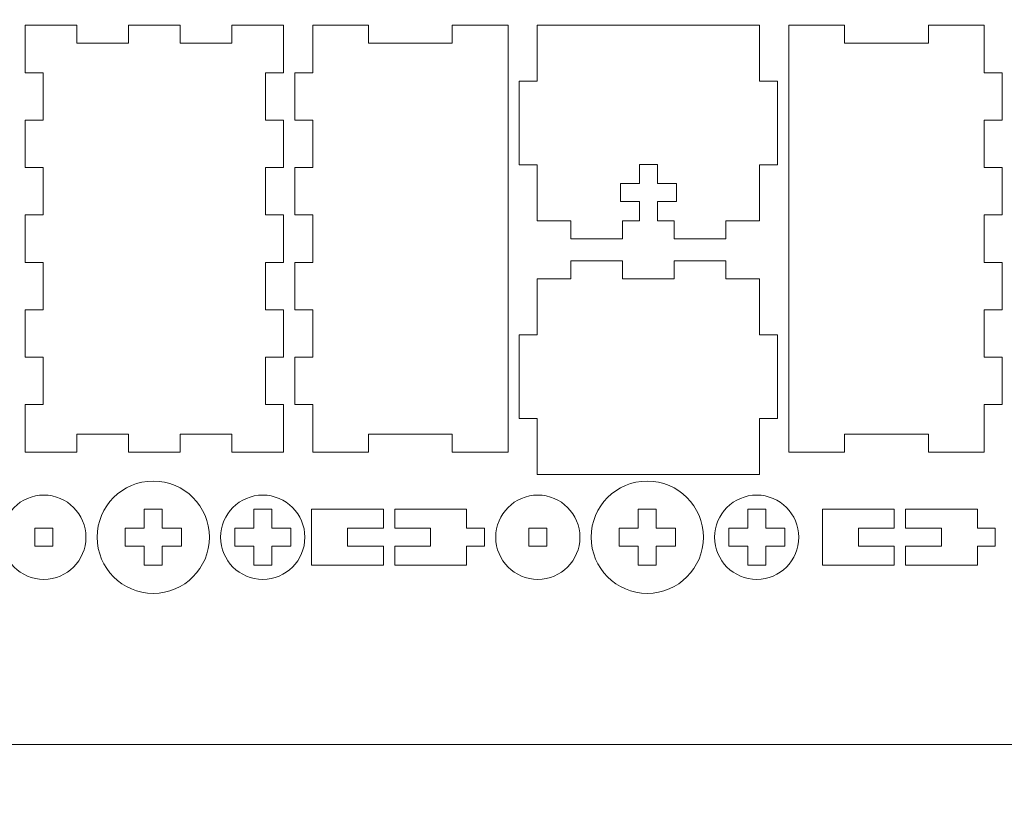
# Model space of a CAD drawing. Header units: millimetres. Extents: x -762 to 758, y -361 to 1446.
# Tile 133 of 150: x 377 to 542, y 626 to 757. Entities that reach past the tile are written whole.
import ezdxf

# ---------------------------------------------------------------- set-up
doc = ezdxf.new("R2010")
doc.units = ezdxf.units.MM
doc.header["$MEASUREMENT"] = 0
doc.layers.add('Layer 1', color=7, linetype='Continuous')

msp = doc.modelspace()

# ---------------------------------------------------------------- linework, layer by layer
at = {"layer": 'Layer 1', "color": 250, "lineweight": 9}
for points, knots in [([(-761.5629, 1446.3852), (-761.5629, 1446.3852), (758.4371, 1446.3852), (758.4371, 1446.3852), (758.4371, 1446.3852), (758.4371, 1446.3852), (758.4371, 36.3852), (758.4371, 36.3852), (758.4371, 36.3852), (758.4371, 36.3852), (-761.5629, 36.3852), (-761.5629, 36.3852), (-761.5629, 36.3852), (-761.5629, 36.3852), (-761.5629, 1446.3852), (-761.5629, 1446.3852)], [0, 0, 0, 0, 0.2, 0.2, 0.2, 0.2, 0.4, 0.4, 0.4, 0.4, 0.6, 0.6, 0.6, 0.6, 1, 1, 1, 1]), ([(378.4371, 693.1122), (378.4371, 693.1122), (378.4371, 685.1956), (378.4371, 685.1956), (378.4371, 685.1956), (378.4371, 685.1956), (387.0621, 685.1956), (387.0621, 685.1956), (387.0621, 685.1956), (387.0621, 685.1956), (387.0621, 688.1956), (387.0621, 688.1956), (387.0621, 688.1956), (387.0621, 688.1956), (395.6871, 688.1956), (395.6871, 688.1956), (395.6871, 688.1956), (395.6871, 688.1956), (395.6871, 685.1956), (395.6871, 685.1956), (395.6871, 685.1956), (395.6871, 685.1956), (404.3122, 685.1956), (404.3122, 685.1956), (404.3122, 685.1956), (404.3122, 685.1956), (404.3122, 688.1956), (404.3122, 688.1956), (404.3122, 688.1956), (404.3122, 688.1956), (412.9372, 688.1956), (412.9372, 688.1956), (412.9372, 688.1956), (412.9372, 688.1956), (412.9372, 685.1956), (412.9372, 685.1956), (412.9372, 685.1956), (412.9372, 685.1956), (421.5622, 685.1956), (421.5622, 685.1956), (421.5622, 685.1956), (421.5622, 685.1956), (421.5622, 693.1122), (421.5622, 693.1122), (421.5622, 693.1122), (421.5622, 693.1122), (418.5622, 693.1122), (418.5622, 693.1122), (418.5622, 693.1122), (418.5622, 693.1122), (418.5622, 701.0289), (418.5622, 701.0289), (418.5622, 701.0289), (418.5622, 701.0289), (421.5622, 701.0289), (421.5622, 701.0289), (421.5622, 701.0289), (421.5622, 701.0289), (421.5622, 708.9456), (421.5622, 708.9456), (421.5622, 708.9456), (421.5622, 708.9456), (418.5622, 708.9456), (418.5622, 708.9456), (418.5622, 708.9456), (418.5622, 708.9456), (418.5622, 716.8623), (418.5622, 716.8623), (418.5622, 716.8623), (418.5622, 716.8623), (421.5622, 716.8623), (421.5622, 716.8623), (421.5622, 716.8623), (421.5622, 716.8623), (421.5622, 724.7789), (421.5622, 724.7789), (421.5622, 724.7789), (421.5622, 724.7789), (418.5622, 724.7789), (418.5622, 724.7789), (418.5622, 724.7789), (418.5622, 724.7789), (418.5622, 732.6957), (418.5622, 732.6957), (418.5622, 732.6957), (418.5622, 732.6957), (421.5622, 732.6957), (421.5622, 732.6957), (421.5622, 732.6957), (421.5622, 732.6957), (421.5622, 740.6123), (421.5622, 740.6123), (421.5622, 740.6123), (421.5622, 740.6123), (418.5622, 740.6123), (418.5622, 740.6123), (418.5622, 740.6123), (418.5622, 740.6123), (418.5622, 748.529), (418.5622, 748.529), (418.5622, 748.529), (418.5622, 748.529), (421.5622, 748.529), (421.5622, 748.529), (421.5622, 748.529), (421.5622, 748.529), (421.5622, 756.4456), (421.5622, 756.4456), (421.5622, 756.4456), (421.5622, 756.4456), (412.9372, 756.4456), (412.9372, 756.4456), (412.9372, 756.4456), (412.9372, 756.4456), (412.9372, 753.4456), (412.9372, 753.4456), (412.9372, 753.4456), (412.9372, 753.4456), (404.3122, 753.4456), (404.3122, 753.4456), (404.3122, 753.4456), (404.3122, 753.4456), (404.3122, 756.4456), (404.3122, 756.4456), (404.3122, 756.4456), (404.3122, 756.4456), (395.6871, 756.4456), (395.6871, 756.4456), (395.6871, 756.4456), (395.6871, 756.4456), (395.6871, 753.4456), (395.6871, 753.4456), (395.6871, 753.4456), (395.6871, 753.4456), (387.0621, 753.4456), (387.0621, 753.4456), (387.0621, 753.4456), (387.0621, 753.4456), (387.0621, 756.4456), (387.0621, 756.4456), (387.0621, 756.4456), (387.0621, 756.4456), (378.4371, 756.4456), (378.4371, 756.4456), (378.4371, 756.4456), (378.4371, 756.4456), (378.4371, 748.529), (378.4371, 748.529), (378.4371, 748.529), (378.4371, 748.529), (381.4371, 748.529), (381.4371, 748.529), (381.4371, 748.529), (381.4371, 748.529), (381.4371, 740.6123), (381.4371, 740.6123), (381.4371, 740.6123), (381.4371, 740.6123), (378.4371, 740.6123), (378.4371, 740.6123), (378.4371, 740.6123), (378.4371, 740.6123), (378.4371, 732.6957), (378.4371, 732.6957), (378.4371, 732.6957), (378.4371, 732.6957), (381.4371, 732.6957), (381.4371, 732.6957), (381.4371, 732.6957), (381.4371, 732.6957), (381.4371, 724.7789), (381.4371, 724.7789), (381.4371, 724.7789), (381.4371, 724.7789), (378.4371, 724.7789), (378.4371, 724.7789), (378.4371, 724.7789), (378.4371, 724.7789), (378.4371, 716.8623), (378.4371, 716.8623), (378.4371, 716.8623), (378.4371, 716.8623), (381.4371, 716.8623), (381.4371, 716.8623), (381.4371, 716.8623), (381.4371, 716.8623), (381.4371, 708.9456), (381.4371, 708.9456), (381.4371, 708.9456), (381.4371, 708.9456), (378.4371, 708.9456), (378.4371, 708.9456), (378.4371, 708.9456), (378.4371, 708.9456), (378.4371, 701.0289), (378.4371, 701.0289), (378.4371, 701.0289), (378.4371, 701.0289), (381.4371, 701.0289), (381.4371, 701.0289), (381.4371, 701.0289), (381.4371, 701.0289), (381.4371, 693.1122), (381.4371, 693.1122), (381.4371, 693.1122), (381.4371, 693.1122), (378.4371, 693.1122), (378.4371, 693.1122)], [0, 0, 0, 0, 0.01886792, 0.01886792, 0.01886792, 0.01886792, 0.03773585, 0.03773585, 0.03773585, 0.03773585, 0.05660377, 0.05660377, 0.05660377, 0.05660377, 0.0754717, 0.0754717, 0.0754717, 0.0754717, 0.09433962, 0.09433962, 0.09433962, 0.09433962, 0.11320755, 0.11320755, 0.11320755, 0.11320755, 0.13207547, 0.13207547, 0.13207547, 0.13207547, 0.1509434, 0.1509434, 0.1509434, 0.1509434, 0.16981132, 0.16981132, 0.16981132, 0.16981132, 0.18867925, 0.18867925, 0.18867925, 0.18867925, 0.20754717, 0.20754717, 0.20754717, 0.20754717, 0.22641509, 0.22641509, 0.22641509, 0.22641509, 0.24528302, 0.24528302, 0.24528302, 0.24528302, 0.26415094, 0.26415094, 0.26415094, 0.26415094, 0.28301887, 0.28301887, 0.28301887, 0.28301887, 0.30188679, 0.30188679, 0.30188679, 0.30188679, 0.32075472, 0.32075472, 0.32075472, 0.32075472, 0.33962264, 0.33962264, 0.33962264, 0.33962264, 0.35849057, 0.35849057, 0.35849057, 0.35849057, 0.37735849, 0.37735849, 0.37735849, 0.37735849, 0.39622642, 0.39622642, 0.39622642, 0.39622642, 0.41509434, 0.41509434, 0.41509434, 0.41509434, 0.43396226, 0.43396226, 0.43396226, 0.43396226, 0.45283019, 0.45283019, 0.45283019, 0.45283019, 0.47169811, 0.47169811, 0.47169811, 0.47169811, 0.49056604, 0.49056604, 0.49056604, 0.49056604, 0.50943396, 0.50943396, 0.50943396, 0.50943396, 0.52830189, 0.52830189, 0.52830189, 0.52830189, 0.54716981, 0.54716981, 0.54716981, 0.54716981, 0.56603774, 0.56603774, 0.56603774, 0.56603774, 0.58490566, 0.58490566, 0.58490566, 0.58490566, 0.60377358, 0.60377358, 0.60377358, 0.60377358, 0.62264151, 0.62264151, 0.62264151, 0.62264151, 0.64150943, 0.64150943, 0.64150943, 0.64150943, 0.66037736, 0.66037736, 0.66037736, 0.66037736, 0.67924528, 0.67924528, 0.67924528, 0.67924528, 0.69811321, 0.69811321, 0.69811321, 0.69811321, 0.71698113, 0.71698113, 0.71698113, 0.71698113, 0.73584906, 0.73584906, 0.73584906, 0.73584906, 0.75471698, 0.75471698, 0.75471698, 0.75471698, 0.77358491, 0.77358491, 0.77358491, 0.77358491, 0.79245283, 0.79245283, 0.79245283, 0.79245283, 0.81132075, 0.81132075, 0.81132075, 0.81132075, 0.83018868, 0.83018868, 0.83018868, 0.83018868, 0.8490566, 0.8490566, 0.8490566, 0.8490566, 0.86792453, 0.86792453, 0.86792453, 0.86792453, 0.88679245, 0.88679245, 0.88679245, 0.88679245, 0.90566038, 0.90566038, 0.90566038, 0.90566038, 0.9245283, 0.9245283, 0.9245283, 0.9245283, 0.94339623, 0.94339623, 0.94339623, 0.94339623, 0.96226415, 0.96226415, 0.96226415, 0.96226415, 1, 1, 1, 1]), ([(426.4372, 685.1956), (426.4372, 685.1956), (435.7496, 685.1956), (435.7496, 685.1956), (435.7496, 685.1956), (435.7496, 685.1956), (435.7496, 688.1956), (435.7496, 688.1956), (435.7496, 688.1956), (435.7496, 688.1956), (449.7497, 688.1956), (449.7497, 688.1956), (449.7497, 688.1956), (449.7497, 688.1956), (449.7497, 685.1956), (449.7497, 685.1956), (449.7497, 685.1956), (449.7497, 685.1956), (459.0622, 685.1956), (459.0622, 685.1956), (459.0622, 685.1956), (459.0622, 685.1956), (459.0622, 756.4456), (459.0622, 756.4456), (459.0622, 756.4456), (459.0622, 756.4456), (449.7497, 756.4456), (449.7497, 756.4456), (449.7497, 756.4456), (449.7497, 756.4456), (449.7497, 753.4456), (449.7497, 753.4456), (449.7497, 753.4456), (449.7497, 753.4456), (435.7496, 753.4456), (435.7496, 753.4456), (435.7496, 753.4456), (435.7496, 753.4456), (435.7496, 756.4456), (435.7496, 756.4456), (435.7496, 756.4456), (435.7496, 756.4456), (426.4372, 756.4456), (426.4372, 756.4456), (426.4372, 756.4456), (426.4372, 756.4456), (426.4372, 748.529), (426.4372, 748.529), (426.4372, 748.529), (426.4372, 748.529), (423.4372, 748.529), (423.4372, 748.529), (423.4372, 748.529), (423.4372, 748.529), (423.4372, 740.6123), (423.4372, 740.6123), (423.4372, 740.6123), (423.4372, 740.6123), (426.4372, 740.6123), (426.4372, 740.6123), (426.4372, 740.6123), (426.4372, 740.6123), (426.4372, 732.6957), (426.4372, 732.6957), (426.4372, 732.6957), (426.4372, 732.6957), (423.4372, 732.6957), (423.4372, 732.6957), (423.4372, 732.6957), (423.4372, 732.6957), (423.4372, 724.7789), (423.4372, 724.7789), (423.4372, 724.7789), (423.4372, 724.7789), (426.4372, 724.7789), (426.4372, 724.7789), (426.4372, 724.7789), (426.4372, 724.7789), (426.4372, 716.8623), (426.4372, 716.8623), (426.4372, 716.8623), (426.4372, 716.8623), (423.4372, 716.8623), (423.4372, 716.8623), (423.4372, 716.8623), (423.4372, 716.8623), (423.4372, 708.9456), (423.4372, 708.9456), (423.4372, 708.9456), (423.4372, 708.9456), (426.4372, 708.9456), (426.4372, 708.9456), (426.4372, 708.9456), (426.4372, 708.9456), (426.4372, 701.0289), (426.4372, 701.0289), (426.4372, 701.0289), (426.4372, 701.0289), (423.4372, 701.0289), (423.4372, 701.0289), (423.4372, 701.0289), (423.4372, 701.0289), (423.4372, 693.1122), (423.4372, 693.1122), (423.4372, 693.1122), (423.4372, 693.1122), (426.4372, 693.1122), (426.4372, 693.1122), (426.4372, 693.1122), (426.4372, 693.1122), (426.4372, 685.1956), (426.4372, 685.1956)], [0, 0, 0, 0, 0.03448276, 0.03448276, 0.03448276, 0.03448276, 0.06896552, 0.06896552, 0.06896552, 0.06896552, 0.10344828, 0.10344828, 0.10344828, 0.10344828, 0.13793103, 0.13793103, 0.13793103, 0.13793103, 0.17241379, 0.17241379, 0.17241379, 0.17241379, 0.20689655, 0.20689655, 0.20689655, 0.20689655, 0.24137931, 0.24137931, 0.24137931, 0.24137931, 0.27586207, 0.27586207, 0.27586207, 0.27586207, 0.31034483, 0.31034483, 0.31034483, 0.31034483, 0.34482759, 0.34482759, 0.34482759, 0.34482759, 0.37931034, 0.37931034, 0.37931034, 0.37931034, 0.4137931, 0.4137931, 0.4137931, 0.4137931, 0.44827586, 0.44827586, 0.44827586, 0.44827586, 0.48275862, 0.48275862, 0.48275862, 0.48275862, 0.51724138, 0.51724138, 0.51724138, 0.51724138, 0.55172414, 0.55172414, 0.55172414, 0.55172414, 0.5862069, 0.5862069, 0.5862069, 0.5862069, 0.62068966, 0.62068966, 0.62068966, 0.62068966, 0.65517241, 0.65517241, 0.65517241, 0.65517241, 0.68965517, 0.68965517, 0.68965517, 0.68965517, 0.72413793, 0.72413793, 0.72413793, 0.72413793, 0.75862069, 0.75862069, 0.75862069, 0.75862069, 0.79310345, 0.79310345, 0.79310345, 0.79310345, 0.82758621, 0.82758621, 0.82758621, 0.82758621, 0.86206897, 0.86206897, 0.86206897, 0.86206897, 0.89655172, 0.89655172, 0.89655172, 0.89655172, 0.93103448, 0.93103448, 0.93103448, 0.93103448, 1, 1, 1, 1]), ([(501.0622, 756.4456), (501.0622, 756.4456), (463.9372, 756.4456), (463.9372, 756.4456), (463.9372, 756.4456), (463.9372, 756.4456), (463.9372, 747.1332), (463.9372, 747.1332), (463.9372, 747.1332), (463.9372, 747.1332), (460.9372, 747.1332), (460.9372, 747.1332), (460.9372, 747.1332), (460.9372, 747.1332), (460.9372, 733.1331), (460.9372, 733.1331), (460.9372, 733.1331), (460.9372, 733.1331), (463.9372, 733.1331), (463.9372, 733.1331), (463.9372, 733.1331), (463.9372, 733.1331), (463.9372, 723.8206), (463.9372, 723.8206), (463.9372, 723.8206), (463.9372, 723.8206), (469.5622, 723.8206), (469.5622, 723.8206), (469.5622, 723.8206), (469.5622, 723.8206), (469.5622, 720.8206), (469.5622, 720.8206), (469.5622, 720.8206), (469.5622, 720.8206), (478.1872, 720.8206), (478.1872, 720.8206), (478.1872, 720.8206), (478.1872, 720.8206), (478.1872, 723.8206), (478.1872, 723.8206), (478.1872, 723.8206), (478.1872, 723.8206), (480.9997, 723.8206), (480.9997, 723.8206), (480.9997, 723.8206), (480.9997, 723.8206), (480.9997, 727.0081), (480.9997, 727.0081), (480.9997, 727.0081), (480.9997, 727.0081), (477.8122, 727.0081), (477.8122, 727.0081), (477.8122, 727.0081), (477.8122, 727.0081), (477.8122, 730.0081), (477.8122, 730.0081), (477.8122, 730.0081), (477.8122, 730.0081), (480.9997, 730.0081), (480.9997, 730.0081), (480.9997, 730.0081), (480.9997, 730.0081), (480.9997, 733.1956), (480.9997, 733.1956), (480.9997, 733.1956), (480.9997, 733.1956), (483.9997, 733.1956), (483.9997, 733.1956), (483.9997, 733.1956), (483.9997, 733.1956), (483.9997, 730.0081), (483.9997, 730.0081), (483.9997, 730.0081), (483.9997, 730.0081), (487.1872, 730.0081), (487.1872, 730.0081), (487.1872, 730.0081), (487.1872, 730.0081), (487.1872, 727.0081), (487.1872, 727.0081), (487.1872, 727.0081), (487.1872, 727.0081), (483.9997, 727.0081), (483.9997, 727.0081), (483.9997, 727.0081), (483.9997, 727.0081), (483.9997, 723.8206), (483.9997, 723.8206), (483.9997, 723.8206), (483.9997, 723.8206), (486.8122, 723.8206), (486.8122, 723.8206), (486.8122, 723.8206), (486.8122, 723.8206), (486.8122, 720.8206), (486.8122, 720.8206), (486.8122, 720.8206), (486.8122, 720.8206), (495.4372, 720.8206), (495.4372, 720.8206), (495.4372, 720.8206), (495.4372, 720.8206), (495.4372, 723.8206), (495.4372, 723.8206), (495.4372, 723.8206), (495.4372, 723.8206), (501.0622, 723.8206), (501.0622, 723.8206), (501.0622, 723.8206), (501.0622, 723.8206), (501.0622, 733.1331), (501.0622, 733.1331), (501.0622, 733.1331), (501.0622, 733.1331), (504.0622, 733.1331), (504.0622, 733.1331), (504.0622, 733.1331), (504.0622, 733.1331), (504.0622, 747.1332), (504.0622, 747.1332), (504.0622, 747.1332), (504.0622, 747.1332), (501.0622, 747.1332), (501.0622, 747.1332), (501.0622, 747.1332), (501.0622, 747.1332), (501.0622, 756.4456), (501.0622, 756.4456)], [0, 0, 0, 0, 0.03030303, 0.03030303, 0.03030303, 0.03030303, 0.06060606, 0.06060606, 0.06060606, 0.06060606, 0.09090909, 0.09090909, 0.09090909, 0.09090909, 0.12121212, 0.12121212, 0.12121212, 0.12121212, 0.15151515, 0.15151515, 0.15151515, 0.15151515, 0.18181818, 0.18181818, 0.18181818, 0.18181818, 0.21212121, 0.21212121, 0.21212121, 0.21212121, 0.24242424, 0.24242424, 0.24242424, 0.24242424, 0.27272727, 0.27272727, 0.27272727, 0.27272727, 0.3030303, 0.3030303, 0.3030303, 0.3030303, 0.33333333, 0.33333333, 0.33333333, 0.33333333, 0.36363636, 0.36363636, 0.36363636, 0.36363636, 0.39393939, 0.39393939, 0.39393939, 0.39393939, 0.42424242, 0.42424242, 0.42424242, 0.42424242, 0.45454545, 0.45454545, 0.45454545, 0.45454545, 0.48484848, 0.48484848, 0.48484848, 0.48484848, 0.51515152, 0.51515152, 0.51515152, 0.51515152, 0.54545455, 0.54545455, 0.54545455, 0.54545455, 0.57575758, 0.57575758, 0.57575758, 0.57575758, 0.60606061, 0.60606061, 0.60606061, 0.60606061, 0.63636364, 0.63636364, 0.63636364, 0.63636364, 0.66666667, 0.66666667, 0.66666667, 0.66666667, 0.6969697, 0.6969697, 0.6969697, 0.6969697, 0.72727273, 0.72727273, 0.72727273, 0.72727273, 0.75757576, 0.75757576, 0.75757576, 0.75757576, 0.78787879, 0.78787879, 0.78787879, 0.78787879, 0.81818182, 0.81818182, 0.81818182, 0.81818182, 0.84848485, 0.84848485, 0.84848485, 0.84848485, 0.87878788, 0.87878788, 0.87878788, 0.87878788, 0.90909091, 0.90909091, 0.90909091, 0.90909091, 0.93939394, 0.93939394, 0.93939394, 0.93939394, 1, 1, 1, 1]), ([(515.2497, 756.4456), (515.2497, 756.4456), (505.9372, 756.4456), (505.9372, 756.4456), (505.9372, 756.4456), (505.9372, 756.4456), (505.9372, 685.1956), (505.9372, 685.1956), (505.9372, 685.1956), (505.9372, 685.1956), (515.2497, 685.1956), (515.2497, 685.1956), (515.2497, 685.1956), (515.2497, 685.1956), (515.2497, 688.1956), (515.2497, 688.1956), (515.2497, 688.1956), (515.2497, 688.1956), (529.2498, 688.1956), (529.2498, 688.1956), (529.2498, 688.1956), (529.2498, 688.1956), (529.2498, 685.1956), (529.2498, 685.1956), (529.2498, 685.1956), (529.2498, 685.1956), (538.5622, 685.1956), (538.5622, 685.1956), (538.5622, 685.1956), (538.5622, 685.1956), (538.5622, 693.1122), (538.5622, 693.1122), (538.5622, 693.1122), (538.5622, 693.1122), (541.5622, 693.1122), (541.5622, 693.1122), (541.5622, 693.1122), (541.5622, 693.1122), (541.5622, 701.0289), (541.5622, 701.0289), (541.5622, 701.0289), (541.5622, 701.0289), (538.5622, 701.0289), (538.5622, 701.0289), (538.5622, 701.0289), (538.5622, 701.0289), (538.5622, 708.9456), (538.5622, 708.9456), (538.5622, 708.9456), (538.5622, 708.9456), (541.5622, 708.9456), (541.5622, 708.9456), (541.5622, 708.9456), (541.5622, 708.9456), (541.5622, 716.8623), (541.5622, 716.8623), (541.5622, 716.8623), (541.5622, 716.8623), (538.5622, 716.8623), (538.5622, 716.8623), (538.5622, 716.8623), (538.5622, 716.8623), (538.5622, 724.7789), (538.5622, 724.7789), (538.5622, 724.7789), (538.5622, 724.7789), (541.5622, 724.7789), (541.5622, 724.7789), (541.5622, 724.7789), (541.5622, 724.7789), (541.5622, 732.6957), (541.5622, 732.6957), (541.5622, 732.6957), (541.5622, 732.6957), (538.5622, 732.6957), (538.5622, 732.6957), (538.5622, 732.6957), (538.5622, 732.6957), (538.5622, 740.6123), (538.5622, 740.6123), (538.5622, 740.6123), (538.5622, 740.6123), (541.5622, 740.6123), (541.5622, 740.6123), (541.5622, 740.6123), (541.5622, 740.6123), (541.5622, 748.529), (541.5622, 748.529), (541.5622, 748.529), (541.5622, 748.529), (538.5622, 748.529), (538.5622, 748.529), (538.5622, 748.529), (538.5622, 748.529), (538.5622, 756.4456), (538.5622, 756.4456), (538.5622, 756.4456), (538.5622, 756.4456), (529.2498, 756.4456), (529.2498, 756.4456), (529.2498, 756.4456), (529.2498, 756.4456), (529.2498, 753.4456), (529.2498, 753.4456), (529.2498, 753.4456), (529.2498, 753.4456), (515.2497, 753.4456), (515.2497, 753.4456), (515.2497, 753.4456), (515.2497, 753.4456), (515.2497, 756.4456), (515.2497, 756.4456)], [0, 0, 0, 0, 0.03448276, 0.03448276, 0.03448276, 0.03448276, 0.06896552, 0.06896552, 0.06896552, 0.06896552, 0.10344828, 0.10344828, 0.10344828, 0.10344828, 0.13793103, 0.13793103, 0.13793103, 0.13793103, 0.17241379, 0.17241379, 0.17241379, 0.17241379, 0.20689655, 0.20689655, 0.20689655, 0.20689655, 0.24137931, 0.24137931, 0.24137931, 0.24137931, 0.27586207, 0.27586207, 0.27586207, 0.27586207, 0.31034483, 0.31034483, 0.31034483, 0.31034483, 0.34482759, 0.34482759, 0.34482759, 0.34482759, 0.37931034, 0.37931034, 0.37931034, 0.37931034, 0.4137931, 0.4137931, 0.4137931, 0.4137931, 0.44827586, 0.44827586, 0.44827586, 0.44827586, 0.48275862, 0.48275862, 0.48275862, 0.48275862, 0.51724138, 0.51724138, 0.51724138, 0.51724138, 0.55172414, 0.55172414, 0.55172414, 0.55172414, 0.5862069, 0.5862069, 0.5862069, 0.5862069, 0.62068966, 0.62068966, 0.62068966, 0.62068966, 0.65517241, 0.65517241, 0.65517241, 0.65517241, 0.68965517, 0.68965517, 0.68965517, 0.68965517, 0.72413793, 0.72413793, 0.72413793, 0.72413793, 0.75862069, 0.75862069, 0.75862069, 0.75862069, 0.79310345, 0.79310345, 0.79310345, 0.79310345, 0.82758621, 0.82758621, 0.82758621, 0.82758621, 0.86206897, 0.86206897, 0.86206897, 0.86206897, 0.89655172, 0.89655172, 0.89655172, 0.89655172, 0.93103448, 0.93103448, 0.93103448, 0.93103448, 1, 1, 1, 1]), ([(478.1872, 717.1009), (478.1872, 717.1009), (469.5622, 717.1009), (469.5622, 717.1009), (469.5622, 717.1009), (469.5622, 717.1009), (469.5622, 714.1009), (469.5622, 714.1009), (469.5622, 714.1009), (469.5622, 714.1009), (463.9372, 714.1009), (463.9372, 714.1009), (463.9372, 714.1009), (463.9372, 714.1009), (463.9372, 704.7884), (463.9372, 704.7884), (463.9372, 704.7884), (463.9372, 704.7884), (460.9372, 704.7884), (460.9372, 704.7884), (460.9372, 704.7884), (460.9372, 704.7884), (460.9372, 690.7883), (460.9372, 690.7883), (460.9372, 690.7883), (460.9372, 690.7883), (463.9372, 690.7883), (463.9372, 690.7883), (463.9372, 690.7883), (463.9372, 690.7883), (463.9372, 681.4759), (463.9372, 681.4759), (463.9372, 681.4759), (463.9372, 681.4759), (501.0622, 681.4759), (501.0622, 681.4759), (501.0622, 681.4759), (501.0622, 681.4759), (501.0622, 690.7883), (501.0622, 690.7883), (501.0622, 690.7883), (501.0622, 690.7883), (504.0622, 690.7883), (504.0622, 690.7883), (504.0622, 690.7883), (504.0622, 690.7883), (504.0622, 704.7884), (504.0622, 704.7884), (504.0622, 704.7884), (504.0622, 704.7884), (501.0622, 704.7884), (501.0622, 704.7884), (501.0622, 704.7884), (501.0622, 704.7884), (501.0622, 714.1009), (501.0622, 714.1009), (501.0622, 714.1009), (501.0622, 714.1009), (495.4372, 714.1009), (495.4372, 714.1009), (495.4372, 714.1009), (495.4372, 714.1009), (495.4372, 717.1009), (495.4372, 717.1009), (495.4372, 717.1009), (495.4372, 717.1009), (486.8122, 717.1009), (486.8122, 717.1009), (486.8122, 717.1009), (486.8122, 717.1009), (486.8122, 714.1009), (486.8122, 714.1009), (486.8122, 714.1009), (486.8122, 714.1009), (478.1872, 714.1009), (478.1872, 714.1009), (478.1872, 714.1009), (478.1872, 714.1009), (478.1872, 717.1009), (478.1872, 717.1009)], [0, 0, 0, 0, 0.04761905, 0.04761905, 0.04761905, 0.04761905, 0.0952381, 0.0952381, 0.0952381, 0.0952381, 0.14285714, 0.14285714, 0.14285714, 0.14285714, 0.19047619, 0.19047619, 0.19047619, 0.19047619, 0.23809524, 0.23809524, 0.23809524, 0.23809524, 0.28571429, 0.28571429, 0.28571429, 0.28571429, 0.33333333, 0.33333333, 0.33333333, 0.33333333, 0.38095238, 0.38095238, 0.38095238, 0.38095238, 0.42857143, 0.42857143, 0.42857143, 0.42857143, 0.47619048, 0.47619048, 0.47619048, 0.47619048, 0.52380952, 0.52380952, 0.52380952, 0.52380952, 0.57142857, 0.57142857, 0.57142857, 0.57142857, 0.61904762, 0.61904762, 0.61904762, 0.61904762, 0.66666667, 0.66666667, 0.66666667, 0.66666667, 0.71428571, 0.71428571, 0.71428571, 0.71428571, 0.76190476, 0.76190476, 0.76190476, 0.76190476, 0.80952381, 0.80952381, 0.80952381, 0.80952381, 0.85714286, 0.85714286, 0.85714286, 0.85714286, 0.9047619, 0.9047619, 0.9047619, 0.9047619, 1, 1, 1, 1]), ([(399.8122, 661.6009), (404.9898, 661.6009), (409.1872, 665.7982), (409.1872, 670.9759), (409.1872, 670.9759), (409.1872, 676.1535), (404.9898, 680.3509), (399.8122, 680.3509), (399.8122, 680.3509), (394.6345, 680.3509), (390.4371, 676.1535), (390.4371, 670.9759), (390.4371, 670.9759), (390.4371, 665.7982), (394.6345, 661.6009), (399.8122, 661.6009)], [0, 0, 0, 0, 0.2, 0.2, 0.2, 0.2, 0.4, 0.4, 0.4, 0.4, 0.6, 0.6, 0.6, 0.6, 1, 1, 1, 1]), ([(482.3122, 661.6009), (487.4898, 661.6009), (491.6872, 665.7982), (491.6872, 670.9759), (491.6872, 670.9759), (491.6872, 676.1535), (487.4898, 680.3509), (482.3122, 680.3509), (482.3122, 680.3509), (477.1346, 680.3509), (472.9372, 676.1535), (472.9372, 670.9759), (472.9372, 670.9759), (472.9372, 665.7982), (477.1346, 661.6009), (482.3122, 661.6009)], [0, 0, 0, 0, 0.2, 0.2, 0.2, 0.2, 0.4, 0.4, 0.4, 0.4, 0.6, 0.6, 0.6, 0.6, 1, 1, 1, 1]), ([(381.5309, 678.0071), (377.6476, 678.0071), (374.4996, 674.8592), (374.4996, 670.9759), (374.4996, 670.9759), (374.4996, 667.0925), (377.6476, 663.9446), (381.5309, 663.9446), (381.5309, 663.9446), (385.4142, 663.9446), (388.5621, 667.0925), (388.5621, 670.9759), (388.5621, 670.9759), (388.5621, 674.8592), (385.4142, 678.0071), (381.5309, 678.0071)], [0, 0, 0, 0, 0.2, 0.2, 0.2, 0.2, 0.4, 0.4, 0.4, 0.4, 0.6, 0.6, 0.6, 0.6, 1, 1, 1, 1]), ([(418.0934, 678.0071), (414.2101, 678.0071), (411.0622, 674.8592), (411.0622, 670.9759), (411.0622, 670.9759), (411.0622, 667.0925), (414.2101, 663.9446), (418.0934, 663.9446), (418.0934, 663.9446), (421.9767, 663.9446), (425.1247, 667.0925), (425.1247, 670.9759), (425.1247, 670.9759), (425.1247, 674.8592), (421.9767, 678.0071), (418.0934, 678.0071)], [0, 0, 0, 0, 0.2, 0.2, 0.2, 0.2, 0.4, 0.4, 0.4, 0.4, 0.6, 0.6, 0.6, 0.6, 1, 1, 1, 1]), ([(464.0309, 678.0071), (460.1476, 678.0071), (456.9997, 674.8592), (456.9997, 670.9759), (456.9997, 670.9759), (456.9997, 667.0925), (460.1476, 663.9446), (464.0309, 663.9446), (464.0309, 663.9446), (467.9143, 663.9446), (471.0622, 667.0925), (471.0622, 670.9759), (471.0622, 670.9759), (471.0622, 674.8592), (467.9143, 678.0071), (464.0309, 678.0071)], [0, 0, 0, 0, 0.2, 0.2, 0.2, 0.2, 0.4, 0.4, 0.4, 0.4, 0.6, 0.6, 0.6, 0.6, 1, 1, 1, 1]), ([(500.5935, 678.0071), (496.7102, 678.0071), (493.5622, 674.8592), (493.5622, 670.9759), (493.5622, 670.9759), (493.5622, 667.0925), (496.7102, 663.9446), (500.5935, 663.9446), (500.5935, 663.9446), (504.4768, 663.9446), (507.6247, 667.0925), (507.6247, 670.9759), (507.6247, 670.9759), (507.6247, 674.8592), (504.4768, 678.0071), (500.5935, 678.0071)], [0, 0, 0, 0, 0.2, 0.2, 0.2, 0.2, 0.4, 0.4, 0.4, 0.4, 0.6, 0.6, 0.6, 0.6, 1, 1, 1, 1]), ([(401.3122, 672.4759), (401.3122, 672.4759), (404.4997, 672.4759), (404.4997, 672.4759), (404.4997, 672.4759), (404.4997, 672.4759), (404.4997, 669.4759), (404.4997, 669.4759), (404.4997, 669.4759), (404.4997, 669.4759), (401.3122, 669.4759), (401.3122, 669.4759), (401.3122, 669.4759), (401.3122, 669.4759), (401.3122, 666.2884), (401.3122, 666.2884), (401.3122, 666.2884), (401.3122, 666.2884), (398.3122, 666.2884), (398.3122, 666.2884), (398.3122, 666.2884), (398.3122, 666.2884), (398.3122, 669.4759), (398.3122, 669.4759), (398.3122, 669.4759), (398.3122, 669.4759), (395.1246, 669.4759), (395.1246, 669.4759), (395.1246, 669.4759), (395.1246, 669.4759), (395.1246, 672.4759), (395.1246, 672.4759), (395.1246, 672.4759), (395.1246, 672.4759), (398.3122, 672.4759), (398.3122, 672.4759), (398.3122, 672.4759), (398.3122, 672.4759), (398.3122, 675.6634), (398.3122, 675.6634), (398.3122, 675.6634), (398.3122, 675.6634), (401.3122, 675.6634), (401.3122, 675.6634), (401.3122, 675.6634), (401.3122, 675.6634), (401.3122, 672.4759), (401.3122, 672.4759)], [0, 0, 0, 0, 0.07692308, 0.07692308, 0.07692308, 0.07692308, 0.15384615, 0.15384615, 0.15384615, 0.15384615, 0.23076923, 0.23076923, 0.23076923, 0.23076923, 0.30769231, 0.30769231, 0.30769231, 0.30769231, 0.38461538, 0.38461538, 0.38461538, 0.38461538, 0.46153846, 0.46153846, 0.46153846, 0.46153846, 0.53846154, 0.53846154, 0.53846154, 0.53846154, 0.61538462, 0.61538462, 0.61538462, 0.61538462, 0.69230769, 0.69230769, 0.69230769, 0.69230769, 0.76923077, 0.76923077, 0.76923077, 0.76923077, 0.84615385, 0.84615385, 0.84615385, 0.84615385, 1, 1, 1, 1]), ([(419.5934, 672.4759), (419.5934, 672.4759), (422.7809, 672.4759), (422.7809, 672.4759), (422.7809, 672.4759), (422.7809, 672.4759), (422.7809, 669.4759), (422.7809, 669.4759), (422.7809, 669.4759), (422.7809, 669.4759), (419.5934, 669.4759), (419.5934, 669.4759), (419.5934, 669.4759), (419.5934, 669.4759), (419.5934, 666.2884), (419.5934, 666.2884), (419.5934, 666.2884), (419.5934, 666.2884), (416.5934, 666.2884), (416.5934, 666.2884), (416.5934, 666.2884), (416.5934, 666.2884), (416.5934, 669.4759), (416.5934, 669.4759), (416.5934, 669.4759), (416.5934, 669.4759), (413.4059, 669.4759), (413.4059, 669.4759), (413.4059, 669.4759), (413.4059, 669.4759), (413.4059, 672.4759), (413.4059, 672.4759), (413.4059, 672.4759), (413.4059, 672.4759), (416.5934, 672.4759), (416.5934, 672.4759), (416.5934, 672.4759), (416.5934, 672.4759), (416.5934, 675.6634), (416.5934, 675.6634), (416.5934, 675.6634), (416.5934, 675.6634), (419.5934, 675.6634), (419.5934, 675.6634), (419.5934, 675.6634), (419.5934, 675.6634), (419.5934, 672.4759), (419.5934, 672.4759)], [0, 0, 0, 0, 0.07692308, 0.07692308, 0.07692308, 0.07692308, 0.15384615, 0.15384615, 0.15384615, 0.15384615, 0.23076923, 0.23076923, 0.23076923, 0.23076923, 0.30769231, 0.30769231, 0.30769231, 0.30769231, 0.38461538, 0.38461538, 0.38461538, 0.38461538, 0.46153846, 0.46153846, 0.46153846, 0.46153846, 0.53846154, 0.53846154, 0.53846154, 0.53846154, 0.61538462, 0.61538462, 0.61538462, 0.61538462, 0.69230769, 0.69230769, 0.69230769, 0.69230769, 0.76923077, 0.76923077, 0.76923077, 0.76923077, 0.84615385, 0.84615385, 0.84615385, 0.84615385, 1, 1, 1, 1]), ([(438.2497, 672.4759), (438.2497, 672.4759), (438.2497, 675.6634), (438.2497, 675.6634), (438.2497, 675.6634), (438.2497, 675.6634), (426.2497, 675.6634), (426.2497, 675.6634), (426.2497, 675.6634), (426.2497, 675.6634), (426.2497, 666.2884), (426.2497, 666.2884), (426.2497, 666.2884), (426.2497, 666.2884), (438.2497, 666.2884), (438.2497, 666.2884), (438.2497, 666.2884), (438.2497, 666.2884), (438.2497, 669.4759), (438.2497, 669.4759), (438.2497, 669.4759), (438.2497, 669.4759), (432.2497, 669.4759), (432.2497, 669.4759), (432.2497, 669.4759), (432.2497, 669.4759), (432.2497, 672.4759), (432.2497, 672.4759), (432.2497, 672.4759), (432.2497, 672.4759), (438.2497, 672.4759), (438.2497, 672.4759)], [0, 0, 0, 0, 0.11111111, 0.11111111, 0.11111111, 0.11111111, 0.22222222, 0.22222222, 0.22222222, 0.22222222, 0.33333333, 0.33333333, 0.33333333, 0.33333333, 0.44444444, 0.44444444, 0.44444444, 0.44444444, 0.55555556, 0.55555556, 0.55555556, 0.55555556, 0.66666667, 0.66666667, 0.66666667, 0.66666667, 0.77777778, 0.77777778, 0.77777778, 0.77777778, 1, 1, 1, 1]), ([(452.1247, 675.6634), (452.1247, 675.6634), (440.1247, 675.6634), (440.1247, 675.6634), (440.1247, 675.6634), (440.1247, 675.6634), (440.1247, 672.4759), (440.1247, 672.4759), (440.1247, 672.4759), (442.0934, 672.4759), (444.0622, 672.4759), (446.0309, 672.4759), (446.0309, 672.4759), (446.0309, 672.4759), (446.1247, 672.4759), (446.1247, 672.4759), (446.1247, 672.4759), (446.1247, 672.4759), (446.1247, 669.4759), (446.1247, 669.4759), (446.1247, 669.4759), (446.1247, 669.4759), (440.1247, 669.4759), (440.1247, 669.4759), (440.1247, 669.4759), (440.1247, 669.4759), (440.1247, 666.2884), (440.1247, 666.2884), (440.1247, 666.2884), (440.1247, 666.2884), (452.1247, 666.2884), (452.1247, 666.2884), (452.1247, 666.2884), (452.1247, 666.2884), (452.1247, 669.4759), (452.1247, 669.4759), (452.1247, 669.4759), (452.1247, 669.4759), (455.1247, 669.4759), (455.1247, 669.4759), (455.1247, 669.4759), (455.1247, 669.4759), (455.1247, 672.4759), (455.1247, 672.4759), (455.1247, 672.4759), (455.1247, 672.4759), (452.1247, 672.4759), (452.1247, 672.4759), (452.1247, 672.4759), (452.1247, 672.4759), (452.1247, 675.6634), (452.1247, 675.6634)], [0, 0, 0, 0, 0.07142857, 0.07142857, 0.07142857, 0.07142857, 0.14285714, 0.14285714, 0.14285714, 0.14285714, 0.21428571, 0.21428571, 0.21428571, 0.21428571, 0.28571429, 0.28571429, 0.28571429, 0.28571429, 0.35714286, 0.35714286, 0.35714286, 0.35714286, 0.42857143, 0.42857143, 0.42857143, 0.42857143, 0.5, 0.5, 0.5, 0.5, 0.57142857, 0.57142857, 0.57142857, 0.57142857, 0.64285714, 0.64285714, 0.64285714, 0.64285714, 0.71428571, 0.71428571, 0.71428571, 0.71428571, 0.78571429, 0.78571429, 0.78571429, 0.78571429, 0.85714286, 0.85714286, 0.85714286, 0.85714286, 1, 1, 1, 1]), ([(483.8122, 672.4759), (483.8122, 672.4759), (486.9997, 672.4759), (486.9997, 672.4759), (486.9997, 672.4759), (486.9997, 672.4759), (486.9997, 669.4759), (486.9997, 669.4759), (486.9997, 669.4759), (486.9997, 669.4759), (483.8122, 669.4759), (483.8122, 669.4759), (483.8122, 669.4759), (483.8122, 669.4759), (483.8122, 666.2884), (483.8122, 666.2884), (483.8122, 666.2884), (483.8122, 666.2884), (480.8122, 666.2884), (480.8122, 666.2884), (480.8122, 666.2884), (480.8122, 666.2884), (480.8122, 669.4759), (480.8122, 669.4759), (480.8122, 669.4759), (480.8122, 669.4759), (477.6247, 669.4759), (477.6247, 669.4759), (477.6247, 669.4759), (477.6247, 669.4759), (477.6247, 672.4759), (477.6247, 672.4759), (477.6247, 672.4759), (477.6247, 672.4759), (480.8122, 672.4759), (480.8122, 672.4759), (480.8122, 672.4759), (480.8122, 672.4759), (480.8122, 675.6634), (480.8122, 675.6634), (480.8122, 675.6634), (480.8122, 675.6634), (483.8122, 675.6634), (483.8122, 675.6634), (483.8122, 675.6634), (483.8122, 675.6634), (483.8122, 672.4759), (483.8122, 672.4759)], [0, 0, 0, 0, 0.07692308, 0.07692308, 0.07692308, 0.07692308, 0.15384615, 0.15384615, 0.15384615, 0.15384615, 0.23076923, 0.23076923, 0.23076923, 0.23076923, 0.30769231, 0.30769231, 0.30769231, 0.30769231, 0.38461538, 0.38461538, 0.38461538, 0.38461538, 0.46153846, 0.46153846, 0.46153846, 0.46153846, 0.53846154, 0.53846154, 0.53846154, 0.53846154, 0.61538462, 0.61538462, 0.61538462, 0.61538462, 0.69230769, 0.69230769, 0.69230769, 0.69230769, 0.76923077, 0.76923077, 0.76923077, 0.76923077, 0.84615385, 0.84615385, 0.84615385, 0.84615385, 1, 1, 1, 1]), ([(502.0935, 672.4759), (502.0935, 672.4759), (505.281, 672.4759), (505.281, 672.4759), (505.281, 672.4759), (505.281, 672.4759), (505.281, 669.4759), (505.281, 669.4759), (505.281, 669.4759), (505.281, 669.4759), (502.0935, 669.4759), (502.0935, 669.4759), (502.0935, 669.4759), (502.0935, 669.4759), (502.0935, 666.2884), (502.0935, 666.2884), (502.0935, 666.2884), (502.0935, 666.2884), (499.0935, 666.2884), (499.0935, 666.2884), (499.0935, 666.2884), (499.0935, 666.2884), (499.0935, 669.4759), (499.0935, 669.4759), (499.0935, 669.4759), (499.0935, 669.4759), (495.906, 669.4759), (495.906, 669.4759), (495.906, 669.4759), (495.906, 669.4759), (495.906, 672.4759), (495.906, 672.4759), (495.906, 672.4759), (495.906, 672.4759), (499.0935, 672.4759), (499.0935, 672.4759), (499.0935, 672.4759), (499.0935, 672.4759), (499.0935, 675.6634), (499.0935, 675.6634), (499.0935, 675.6634), (499.0935, 675.6634), (502.0935, 675.6634), (502.0935, 675.6634), (502.0935, 675.6634), (502.0935, 675.6634), (502.0935, 672.4759), (502.0935, 672.4759)], [0, 0, 0, 0, 0.07692308, 0.07692308, 0.07692308, 0.07692308, 0.15384615, 0.15384615, 0.15384615, 0.15384615, 0.23076923, 0.23076923, 0.23076923, 0.23076923, 0.30769231, 0.30769231, 0.30769231, 0.30769231, 0.38461538, 0.38461538, 0.38461538, 0.38461538, 0.46153846, 0.46153846, 0.46153846, 0.46153846, 0.53846154, 0.53846154, 0.53846154, 0.53846154, 0.61538462, 0.61538462, 0.61538462, 0.61538462, 0.69230769, 0.69230769, 0.69230769, 0.69230769, 0.76923077, 0.76923077, 0.76923077, 0.76923077, 0.84615385, 0.84615385, 0.84615385, 0.84615385, 1, 1, 1, 1]), ([(523.5622, 672.4759), (523.5622, 672.4759), (523.5622, 675.6634), (523.5622, 675.6634), (523.5622, 675.6634), (523.5622, 675.6634), (511.5622, 675.6634), (511.5622, 675.6634), (511.5622, 675.6634), (511.5622, 675.6634), (511.5622, 666.2884), (511.5622, 666.2884), (511.5622, 666.2884), (511.5622, 666.2884), (523.5622, 666.2884), (523.5622, 666.2884), (523.5622, 666.2884), (523.5622, 666.2884), (523.5622, 669.4759), (523.5622, 669.4759), (523.5622, 669.4759), (523.5622, 669.4759), (517.5622, 669.4759), (517.5622, 669.4759), (517.5622, 669.4759), (517.5622, 669.4759), (517.5622, 672.4759), (517.5622, 672.4759), (517.5622, 672.4759), (517.5622, 672.4759), (523.5622, 672.4759), (523.5622, 672.4759)], [0, 0, 0, 0, 0.11111111, 0.11111111, 0.11111111, 0.11111111, 0.22222222, 0.22222222, 0.22222222, 0.22222222, 0.33333333, 0.33333333, 0.33333333, 0.33333333, 0.44444444, 0.44444444, 0.44444444, 0.44444444, 0.55555556, 0.55555556, 0.55555556, 0.55555556, 0.66666667, 0.66666667, 0.66666667, 0.66666667, 0.77777778, 0.77777778, 0.77777778, 0.77777778, 1, 1, 1, 1]), ([(537.4372, 675.6634), (537.4372, 675.6634), (525.4372, 675.6634), (525.4372, 675.6634), (525.4372, 675.6634), (525.4372, 675.6634), (525.4372, 672.4759), (525.4372, 672.4759), (525.4372, 672.4759), (527.406, 672.4759), (529.3747, 672.4759), (531.3435, 672.4759), (531.3435, 672.4759), (531.3435, 672.4759), (531.4372, 672.4759), (531.4372, 672.4759), (531.4372, 672.4759), (531.4372, 672.4759), (531.4372, 669.4759), (531.4372, 669.4759), (531.4372, 669.4759), (531.4372, 669.4759), (525.4372, 669.4759), (525.4372, 669.4759), (525.4372, 669.4759), (525.4372, 669.4759), (525.4372, 666.2884), (525.4372, 666.2884), (525.4372, 666.2884), (525.4372, 666.2884), (537.4372, 666.2884), (537.4372, 666.2884), (537.4372, 666.2884), (537.4372, 666.2884), (537.4372, 669.4759), (537.4372, 669.4759), (537.4372, 669.4759), (537.4372, 669.4759), (540.4372, 669.4759), (540.4372, 669.4759), (540.4372, 669.4759), (540.4372, 669.4759), (540.4372, 672.4759), (540.4372, 672.4759), (540.4372, 672.4759), (540.4372, 672.4759), (537.4372, 672.4759), (537.4372, 672.4759), (537.4372, 672.4759), (537.4372, 672.4759), (537.4372, 675.6634), (537.4372, 675.6634)], [0, 0, 0, 0, 0.07142857, 0.07142857, 0.07142857, 0.07142857, 0.14285714, 0.14285714, 0.14285714, 0.14285714, 0.21428571, 0.21428571, 0.21428571, 0.21428571, 0.28571429, 0.28571429, 0.28571429, 0.28571429, 0.35714286, 0.35714286, 0.35714286, 0.35714286, 0.42857143, 0.42857143, 0.42857143, 0.42857143, 0.5, 0.5, 0.5, 0.5, 0.57142857, 0.57142857, 0.57142857, 0.57142857, 0.64285714, 0.64285714, 0.64285714, 0.64285714, 0.71428571, 0.71428571, 0.71428571, 0.71428571, 0.78571429, 0.78571429, 0.78571429, 0.78571429, 0.85714286, 0.85714286, 0.85714286, 0.85714286, 1, 1, 1, 1]), ([(380.0309, 672.4759), (380.0309, 672.4759), (383.0309, 672.4759), (383.0309, 672.4759), (383.0309, 672.4759), (383.0309, 672.4759), (383.0309, 669.4759), (383.0309, 669.4759), (383.0309, 669.4759), (383.0309, 669.4759), (380.0309, 669.4759), (380.0309, 669.4759), (380.0309, 669.4759), (380.0309, 669.4759), (380.0309, 672.4759), (380.0309, 672.4759)], [0, 0, 0, 0, 0.2, 0.2, 0.2, 0.2, 0.4, 0.4, 0.4, 0.4, 0.6, 0.6, 0.6, 0.6, 1, 1, 1, 1]), ([(462.5309, 672.4759), (462.5309, 672.4759), (465.5309, 672.4759), (465.5309, 672.4759), (465.5309, 672.4759), (465.5309, 672.4759), (465.5309, 669.4759), (465.5309, 669.4759), (465.5309, 669.4759), (465.5309, 669.4759), (462.5309, 669.4759), (462.5309, 669.4759), (462.5309, 669.4759), (462.5309, 669.4759), (462.5309, 672.4759), (462.5309, 672.4759)], [0, 0, 0, 0, 0.2, 0.2, 0.2, 0.2, 0.4, 0.4, 0.4, 0.4, 0.6, 0.6, 0.6, 0.6, 1, 1, 1, 1])]:
    msp.add_open_spline(points, degree=3, knots=knots, dxfattribs=at)
at = {"layer": 'Layer 1', "color": 240, "lineweight": 9}
msp.add_open_spline([(258.4371, 906.3852), (258.4371, 906.3852), (738.4371, 906.3852), (738.4371, 906.3852), (738.4371, 906.3852), (738.4371, 906.3852), (738.4371, 636.3852), (738.4371, 636.3852), (738.4371, 636.3852), (738.4371, 636.3852), (258.4371, 636.3852), (258.4371, 636.3852), (258.4371, 636.3852), (258.4371, 636.3852), (258.4371, 906.3852), (258.4371, 906.3852)], degree=3, knots=[0, 0, 0, 0, 0.2, 0.2, 0.2, 0.2, 0.4, 0.4, 0.4, 0.4, 0.6, 0.6, 0.6, 0.6, 1, 1, 1, 1], dxfattribs=at)

doc.saveas('drawing.dxf')
